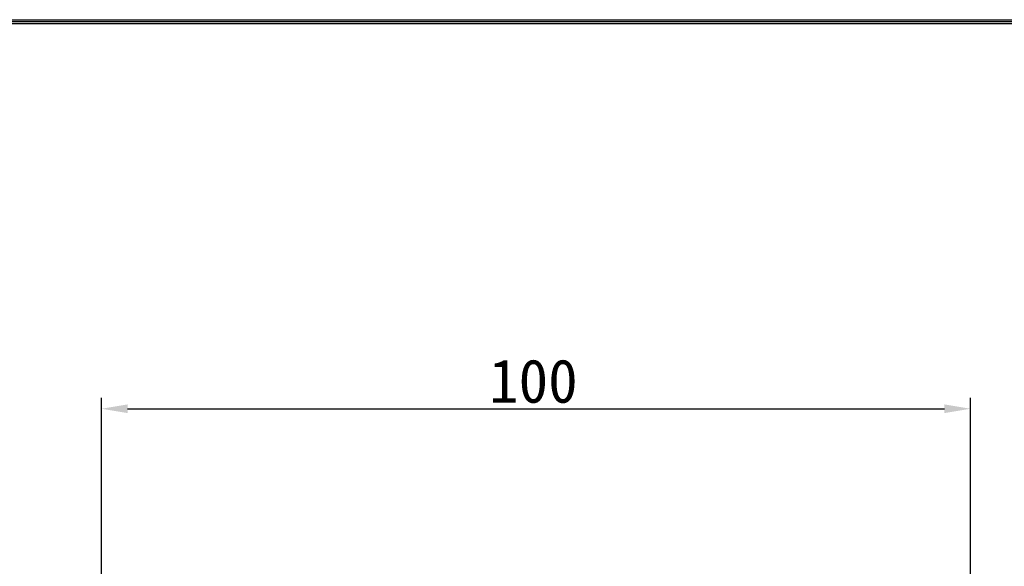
# Model space of a CAD drawing. Extents: x 0 to 427, y 0 to 299.
# Tile 6 of 8: x 113 to 227, y 232 to 295. Entities that reach past the tile are written whole.
import ezdxf
from ezdxf.enums import TextEntityAlignment as Align

# ---------------------------------------------------------------- set-up
doc = ezdxf.new("R2010")
doc.units = 0
doc.header["$LTSCALE"] = 23.1
doc.header["$MEASUREMENT"] = 0
doc.layers.get('0').update_dxf_attribs({"linetype": 'CONTINUOUS'})
doc.layers.get('Defpoints').update_dxf_attribs({"linetype": 'CONTINUOUS'})
doc.styles.get("Standard").update_dxf_attribs({"font": 'isocp3.shx', "bigfont": 'gbcbig.shx'})
doc.styles.add('文字样式①', font='simfang.ttf')
doc.dimstyles.new('标准样式（宋体）', dxfattribs={"dimtxt": 5, "dimasz": 3, "dimexe": 1.25, "dimexo": 0.625, "dimtad": 1, "dimtoh": 1, "dimdsep": 46, "dimtxsty": '文字样式①', "dimcen": 0, "dimadec": 0, "dimazin": 0, "dimtfac": 1, "dimtofl": 0, "dimtmove": 0, "dimatfit": 3, "dimfxl": 1, "dimarcsym": 0})

# ---------------------------------------------------------------- blocks, each defined once
blk = doc.blocks.new('A3')
for p, q in [((231.12, 295.1), (649.67, 295.1)), ((231.35, 294.88), (649.45, 294.88)), ((231.57, 294.65), (649.22, 294.65))]:
    blk.add_line(p, q)
for tag, p in [('XXXE', (541.66, 30.61)), ('XXXC', (574.68, 30.61)), ('XXXA', (625.44, 30.61)), ('XXXG', (499.17, 23.61)), ('XXXF', (541.66, 23.61)), ('XXXD', (574.68, 23.61)), ('XXXB', (625.44, 23.61)), ('XXXK', (515.42, 22.59)), ('XXXM', (502.54, 6.73))]:
    blk.add_attdef(tag, text='', height=2.5).set_placement(p, align=Align.CENTER)
blk.add_attdef('XXXJ', text='', height=2.5).set_placement((504.73, 17.63), align=Align.MIDDLE_RIGHT)
blk = doc.blocks.new('*D16')
at = {"color": 0, "lineweight": -2}
for p, q in [((122.68, 212.15), (122.68, 251.62)), ((222.68, 226.15), (222.68, 251.62)), ((125.68, 250.37), (219.68, 250.37))]:
    blk.add_line(p, q, dxfattribs=at)
at = {"color": 0, "lineweight": 13}
for points in [[(125.68, 250.87), (125.68, 249.87), (122.68, 250.37)], [(219.68, 250.87), (219.68, 249.87), (222.68, 250.37)]]:
    blk.add_solid(points, dxfattribs=at)
at = {"layer": 'Defpoints', "color": 0, "lineweight": 13}
for p in [(222.68, 250.37), (222.68, 225.53), (122.68, 211.53)]:
    blk.add_point(p, dxfattribs=at)
at = {"color": 0, "lineweight": 13, "insert": (172.38, 253.52), "char_height": 5, "attachment_point": 5, "style": '文字样式①'}
blk.add_mtext('100', dxfattribs=at)

msp = doc.modelspace()

# ---------------------------------------------------------------- block references
msp.add_blockref('A3', (-226.878, 0))

# ---------------------------------------------------------------- dimensions: what is measured, and where the dimension line sits
at = {"lineweight": 13}
dim = msp.add_linear_dim(base=(222.683, 250.366), p1=(122.683, 211.529), p2=(222.683, 225.529), dimstyle='标准样式（宋体）', dxfattribs=at)
dim.commit()
dim.dimension.update_dxf_attribs({"geometry": '*D16', "text_midpoint": (172.383, 250.366), "dimtype": 160})

doc.saveas('drawing.dxf')
